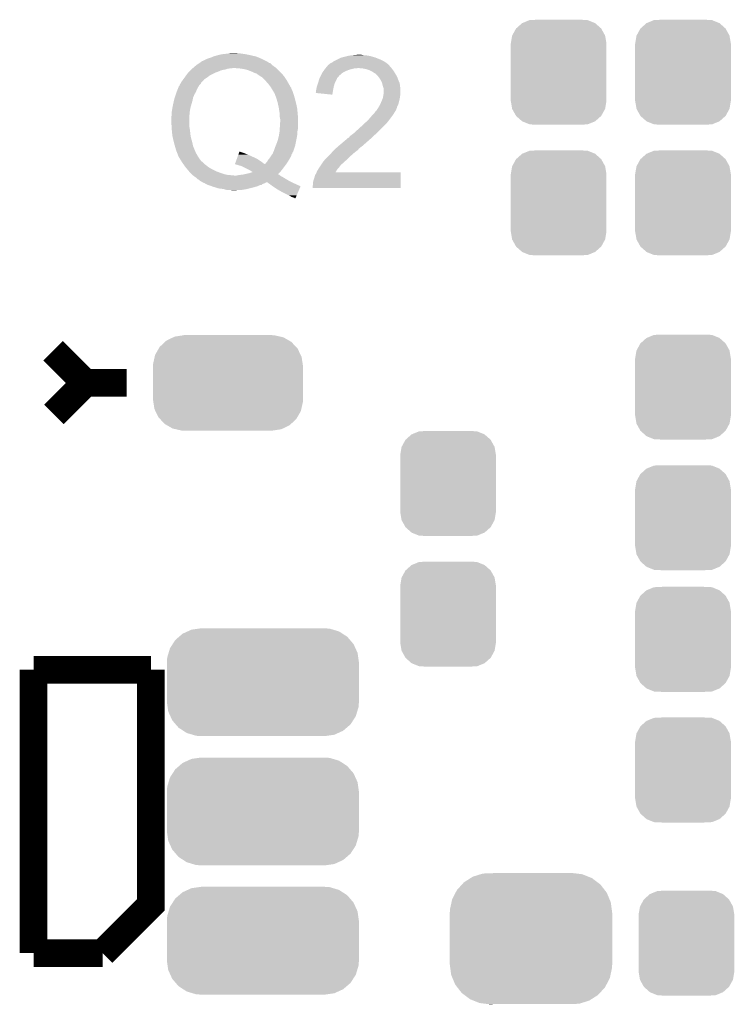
# Model space of a CAD drawing. Extents: x -52 to 48, y -3 to 57.
# Tile 66 of 96: x 34.19 to 39.44, y 12.02 to 19.26. Entities that reach past the tile are written whole.
import ezdxf

# ---------------------------------------------------------------- set-up
doc = ezdxf.new("R2010")
doc.units = 0
doc.layers.get('0').update_dxf_attribs({"linetype": 'CONTINUOUS'})
doc.layers.add('CLICK_SHIELD_FOR_RED_PITAYA_010', color=11, linetype='CONTINUOUS')
doc.layers.add('CLICK_SHIELD_FOR_RED_PITAYA_012', color=8, linetype='CONTINUOUS')

# ---------------------------------------------------------------- blocks, each defined once
blk = doc.blocks.new('CUSTOM_112')
for points in [[(-0.267216, 0.361152), (-0.213724, 0.383108), (0.26779, 0.361152), (0.21312, 0.383108)], [(-0.213724, 0.383108), (-0.20803, 0.383392), (0.21312, 0.383108), (0.212412, 0.383392)], [(-0.20803, 0.383392), (-0.154122, 0.38608), (0.212412, 0.383392), (0.154132, 0.38608)], [(-0.341452, 0.269636), (-0.313432, 0.320688), (0.341702, 0.269636), (0.313176, 0.320688)], [(-0.313432, 0.320688), (-0.312264, 0.321732), (0.313176, 0.320688), (0.312592, 0.321732)], [(-0.312264, 0.321732), (-0.26893, 0.360448), (0.312592, 0.321732), (0.268592, 0.360448)], [(-0.26893, 0.360448), (-0.267216, 0.361152), (0.268592, 0.360448), (0.26779, 0.361152)], [(-0.35179, 0.21082), (-0.342144, 0.268372), (0.35179, 0.21082), (0.34192, 0.268372)], [(-0.342144, 0.268372), (-0.341452, 0.269636), (0.34192, 0.268372), (0.341702, 0.269636)], [(-0.35179, 0.20955), (-0.35179, 0.21082), (0.35179, 0.20955), (0.35179, 0.21082)], [(-0.35179, -0.20955), (-0.35179, 0.20955), (0.35179, -0.20955), (0.35179, 0.20955)], [(-0.35179, -0.21082), (-0.35179, -0.20955), (0.35179, -0.21082), (0.35179, -0.20955)], [(-0.34192, -0.268358), (-0.35179, -0.21082), (0.342148, -0.268358), (0.35179, -0.21082)], [(-0.341702, -0.269636), (-0.34192, -0.268358), (0.341446, -0.269636), (0.342148, -0.268358)], [(-0.313184, -0.320676), (-0.341702, -0.269636), (0.31344, -0.320676), (0.341446, -0.269636)], [(-0.312594, -0.321732), (-0.313184, -0.320676), (0.312258, -0.321732), (0.31344, -0.320676)], [(-0.268602, -0.36044), (-0.312594, -0.321732), (0.26894, -0.36044), (0.312258, -0.321732)], [(-0.267792, -0.361154), (-0.268602, -0.36044), (0.2672, -0.361154), (0.26894, -0.36044)], [(-0.213136, -0.383104), (-0.267792, -0.361154), (0.213734, -0.383104), (0.2672, -0.361154)], [(-0.212414, -0.383394), (-0.213136, -0.383104), (0.207926, -0.383394), (0.213734, -0.383104)], [(-0.154122, -0.38608), (-0.212414, -0.383394), (0.154132, -0.38608), (0.207926, -0.383394)]]:
    blk.add_solid(points)
blk = doc.blocks.new('CUSTOM_117')
for points in [[(-0.590146, 0.356616), (-0.553992, 0.373056), (0.585486, 0.356616), (0.560116, 0.373056)], [(-0.553992, 0.373056), (-0.52524, 0.38613), (0.560116, 0.373056), (0.516388, 0.38613)], [(-0.52524, 0.38613), (-0.47393, 0.39348), (0.516388, 0.38613), (0.491802, 0.39348)], [(-0.47393, 0.39348), (-0.45466, 0.39624), (0.491802, 0.39348), (0.45466, 0.39624)], [(-0.663476, 0.280266), (-0.64416, 0.31007), (0.666496, 0.280266), (0.640814, 0.31007)], [(-0.64416, 0.31007), (-0.616066, 0.33428), (0.640814, 0.31007), (0.61995, 0.33428)], [(-0.616066, 0.33428), (-0.590146, 0.356616), (0.61995, 0.33428), (0.585486, 0.356616)], [(-0.693364, 0.21536), (-0.682936, 0.250236), (0.69601, 0.21536), (0.680152, 0.250236)], [(-0.682936, 0.250236), (-0.663476, 0.280266), (0.680152, 0.250236), (0.666496, 0.280266)], [(-0.70612, 0.14478), (-0.70336, 0.181922), (0.70612, 0.14478), (0.7008, 0.181922)], [(-0.70612, -0.14478), (-0.70612, 0.14478), (0.70612, -0.14478), (0.70612, 0.14478)], [(-0.70336, 0.181922), (-0.693364, 0.21536), (0.7008, 0.181922), (0.69601, 0.21536)], [(-0.700798, -0.181922), (-0.70612, -0.14478), (0.70336, -0.181922), (0.70612, -0.14478)], [(-0.69601, -0.21536), (-0.700798, -0.181922), (0.693362, -0.21536), (0.70336, -0.181922)], [(-0.68015, -0.250236), (-0.69601, -0.21536), (0.682936, -0.250236), (0.693362, -0.21536)], [(-0.666496, -0.280266), (-0.68015, -0.250236), (0.663474, -0.280266), (0.682936, -0.250236)], [(-0.640812, -0.31007), (-0.666496, -0.280266), (0.64416, -0.31007), (0.663474, -0.280266)], [(-0.61995, -0.33428), (-0.640812, -0.31007), (0.616064, -0.33428), (0.64416, -0.31007)], [(-0.585484, -0.356616), (-0.61995, -0.33428), (0.590146, -0.356616), (0.616064, -0.33428)], [(-0.560116, -0.373056), (-0.585484, -0.356616), (0.55399, -0.373056), (0.590146, -0.356616)], [(-0.516386, -0.38613), (-0.560116, -0.373056), (0.52524, -0.38613), (0.55399, -0.373056)], [(-0.491802, -0.39348), (-0.516386, -0.38613), (0.473928, -0.39348), (0.52524, -0.38613)], [(-0.45466, -0.39624), (-0.491802, -0.39348), (0.45466, -0.39624), (0.473928, -0.39348)]]:
    blk.add_solid(points)
blk = doc.blocks.new('CUSTOM_214')
for points in [[(-0.502238, 0.26493), (-0.462918, 0.301578), (0.499748, 0.26493), (0.465588, 0.301578)], [(-0.462918, 0.301578), (-0.452798, 0.31101), (0.465588, 0.301578), (0.449132, 0.31101)], [(-0.452798, 0.31101), (-0.402768, 0.335186), (0.449132, 0.31101), (0.406952, 0.335186)], [(-0.402768, 0.335186), (-0.391944, 0.340416), (0.406952, 0.335186), (0.383606, 0.340416)], [(-0.391944, 0.340416), (-0.328824, 0.34996), (0.383606, 0.340416), (0.341002, 0.34996)], [(-0.328824, 0.34996), (-0.32512, 0.35052), (0.341002, 0.34996), (0.32512, 0.35052)], [(-0.32512, 0.35052), (-0.32512, 0.35179), (0.32512, 0.35052), (0.32512, 0.35179)], [(-0.535846, 0.206294), (-0.50957, 0.252138), (0.533824, 0.206294), (0.51167, 0.252138)], [(-0.50957, 0.252138), (-0.502238, 0.26493), (0.51167, 0.252138), (0.499748, 0.26493)], [(-0.55062, 0.140344), (-0.53921, 0.191284), (0.54878, 0.140344), (0.541076, 0.191284)], [(-0.53921, 0.191284), (-0.535846, 0.206294), (0.541076, 0.191284), (0.533824, 0.206294)], [(-0.55118, 0.12446), (-0.55062, 0.140344), (0.55118, 0.12446), (0.54878, 0.140344)], [(-0.55118, -0.12446), (-0.55118, 0.12446), (0.55118, -0.12446), (0.55118, 0.12446)], [(-0.548778, -0.140342), (-0.55118, -0.12446), (0.55062, -0.140342), (0.55118, -0.12446)], [(-0.541076, -0.191284), (-0.548778, -0.140342), (0.539208, -0.191284), (0.55062, -0.140342)], [(-0.533822, -0.206292), (-0.541076, -0.191284), (0.535846, -0.206292), (0.539208, -0.191284)], [(-0.51167, -0.252138), (-0.533822, -0.206292), (0.509568, -0.252138), (0.535846, -0.206292)], [(-0.499748, -0.264928), (-0.51167, -0.252138), (0.502238, -0.264928), (0.509568, -0.252138)], [(-0.46559, -0.301578), (-0.499748, -0.264928), (0.462916, -0.301578), (0.502238, -0.264928)], [(-0.449132, -0.31101), (-0.46559, -0.301578), (0.452798, -0.31101), (0.462916, -0.301578)], [(-0.406954, -0.335186), (-0.449132, -0.31101), (0.402766, -0.335186), (0.452798, -0.31101)], [(-0.383606, -0.340416), (-0.406954, -0.335186), (0.391944, -0.340416), (0.402766, -0.335186)], [(-0.341004, -0.34996), (-0.383606, -0.340416), (0.328822, -0.34996), (0.391944, -0.340416)], [(-0.32512, -0.35052), (-0.341004, -0.34996), (0.32512, -0.35052), (0.328822, -0.34996)], [(-0.32512, -0.35179), (-0.32512, -0.35052), (0.32512, -0.35179), (0.32512, -0.35052)]]:
    blk.add_solid(points)
blk = doc.blocks.new('CUSTOM_226')
for points in [[(-0.49265, 0.414182), (-0.444666, 0.444708), (0.489078, 0.414182), (0.44867, 0.444708)], [(-0.444666, 0.444708), (-0.427788, 0.455444), (0.44867, 0.444708), (0.422026, 0.455444)], [(-0.427788, 0.455444), (-0.37016, 0.473438), (0.422026, 0.455444), (0.377366, 0.473438)], [(-0.37016, 0.473438), (-0.354408, 0.478356), (0.377366, 0.473438), (0.336268, 0.478356)], [(-0.354408, 0.478356), (-0.277592, 0.48133), (0.336268, 0.478356), (0.311416, 0.48133)], [(0.277592, 0.48133), (0.301036, 0.482572), (0.311416, 0.48133), (0.301036, 0.482572)], [(-0.544502, 0.357428), (-0.5071, 0.398368), (0.541776, 0.357428), (0.51001, 0.398368)], [(-0.5071, 0.398368), (-0.49265, 0.414182), (0.51001, 0.398368), (0.489078, 0.414182)], [(-0.57975, 0.28911), (-0.554716, 0.337632), (0.577418, 0.28911), (0.557134, 0.337632)], [(-0.554716, 0.337632), (-0.544502, 0.357428), (0.557134, 0.337632), (0.541776, 0.357428)], [(-0.595954, 0.213964), (-0.584582, 0.266706), (0.593786, 0.213964), (0.586782, 0.266706)], [(-0.584582, 0.266706), (-0.57975, 0.28911), (0.586782, 0.266706), (0.577418, 0.28911)], [(-0.5969, 0.1905), (-0.595954, 0.213964), (0.5969, 0.1905), (0.593786, 0.213964)], [(-0.5969, -0.1905), (-0.5969, 0.1905), (0.5969, -0.1905), (0.5969, 0.1905)], [(-0.593784, -0.213958), (-0.5969, -0.1905), (0.595956, -0.213958), (0.5969, -0.1905)], [(-0.586784, -0.266704), (-0.593784, -0.213958), (0.584582, -0.266704), (0.595956, -0.213958)], [(-0.577418, -0.289106), (-0.586784, -0.266704), (0.579752, -0.289106), (0.584582, -0.266704)], [(-0.557136, -0.337632), (-0.577418, -0.289106), (0.554714, -0.337632), (0.579752, -0.289106)], [(-0.54178, -0.357424), (-0.557136, -0.337632), (0.544504, -0.357424), (0.554714, -0.337632)], [(-0.510012, -0.39837), (-0.54178, -0.357424), (0.507094, -0.39837), (0.544504, -0.357424)], [(-0.489084, -0.41418), (-0.510012, -0.39837), (0.492652, -0.41418), (0.507094, -0.39837)], [(-0.448674, -0.444708), (-0.489084, -0.41418), (0.444662, -0.444708), (0.492652, -0.41418)], [(-0.422034, -0.455442), (-0.448674, -0.444708), (0.42779, -0.455442), (0.444662, -0.444708)], [(-0.37737, -0.47344), (-0.422034, -0.455442), (0.370146, -0.47344), (0.42779, -0.455442)], [(-0.336306, -0.478354), (-0.37737, -0.47344), (0.354408, -0.478354), (0.370146, -0.47344)], [(-0.311436, -0.48133), (-0.336306, -0.478354), (0.277592, -0.48133), (0.354408, -0.478354)], [(-0.301042, -0.482574), (-0.311436, -0.48133), (-0.301042, -0.482574), (-0.277592, -0.48133)]]:
    blk.add_solid(points)

msp = doc.modelspace()

# ---------------------------------------------------------------- linework, layer by layer
at = {"layer": 'CLICK_SHIELD_FOR_RED_PITAYA_010', "const_width": 0.2032}
for points in [[(34.43478, 16.82242), (34.671, 16.5862)], [(34.43986, 16.35506), (34.671, 16.5862)], [(34.671, 16.5862), (34.9758, 16.5862)], [(34.29, 14.478), (35.1536, 14.478)], [(34.29, 12.3952), (34.29, 14.478)], [(34.798, 12.3952), (35.1536, 12.7508), (35.1536, 14.478)], [(34.29, 12.3952), (34.798, 12.3952)]]:
    msp.add_lwpolyline(points, dxfattribs=at)
at = {"layer": 'CLICK_SHIELD_FOR_RED_PITAYA_010'}
for points in [[(35.532064, 18.950942), (35.56254, 18.96618), (36.001946, 18.950942), (35.97148, 18.96618)], [(35.56254, 18.96618), (35.567622, 18.96872), (35.97148, 18.96618), (35.965674, 18.96872)], [(35.567622, 18.96872), (35.598098, 18.97888), (35.965674, 18.96872), (35.94245, 18.97888)], [(35.598098, 18.97888), (35.609944, 18.983958), (35.94245, 18.97888), (35.930842, 18.983958)], [(35.609944, 18.983958), (35.61588, 18.986502), (35.930842, 18.983958), (35.920032, 18.986502)], [(35.61588, 18.986502), (35.63366, 18.99158), (35.920032, 18.986502), (35.898454, 18.99158)], [(35.63366, 18.99158), (35.64382, 18.99412), (35.898454, 18.99158), (35.88766, 18.99412)], [(35.64382, 18.99412), (35.674302, 19.00174), (35.88766, 18.99412), (35.852098, 19.00174)], [(35.674302, 19.00174), (35.72002, 19.00682), (35.852098, 19.00174), (35.81654, 19.00682)], [(35.72002, 19.00682), (35.73145, 19.00936), (35.81654, 19.00682), (35.803842, 19.00936)], [(35.73145, 19.00936), (35.742882, 19.0119), (35.791142, 19.00936), (35.780982, 19.0119)], [(36.50996, 18.95602), (36.525198, 18.96364), (36.855402, 18.95602), (36.83762, 18.96364)], [(36.525198, 18.96364), (36.550602, 18.976342), (36.83762, 18.96364), (36.805868, 18.976342)], [(36.550602, 18.976342), (36.560756, 18.97888), (36.805868, 18.976342), (36.799522, 18.97888)], [(36.560756, 18.97888), (36.57092, 18.98142), (36.799522, 18.97888), (36.790632, 18.98142)], [(36.57092, 18.98142), (36.588698, 18.9865), (36.790632, 18.98142), (36.772852, 18.9865)], [(36.588698, 18.9865), (36.60013, 18.98904), (36.772852, 18.9865), (36.763962, 18.98904)], [(36.60013, 18.98904), (36.611562, 18.99158), (36.763962, 18.98904), (36.74872, 18.99158)], [(36.611562, 18.99158), (36.63442, 18.99412), (36.74872, 18.99158), (36.73094, 18.99412)], [(36.63442, 18.99412), (36.65728, 18.99666), (36.718242, 18.99412), (36.705542, 18.99666)], [(36.65728, 18.99666), (36.682658, 18.999198), (36.705542, 18.99666), (36.697922, 18.999198)], [(36.682658, 18.999198), (36.682678, 18.9992), (36.697922, 18.999198), (36.682678, 18.9992)], [(35.44316, 18.88236), (35.44824, 18.88744), (35.666682, 18.88236), (35.687, 18.88744)], [(35.44824, 18.88744), (35.450782, 18.889982), (35.687, 18.88744), (35.702242, 18.889982)], [(35.450782, 18.889982), (35.45586, 18.89506), (35.702242, 18.889982), (35.71748, 18.89506)], [(35.45586, 18.89506), (35.45886, 18.8976), (35.71748, 18.89506), (35.732722, 18.8976)], [(35.45886, 18.8976), (35.461862, 18.90014), (35.745422, 18.8976), (35.755582, 18.90014)], [(35.461862, 18.90014), (35.482876, 18.91792), (36.07562, 18.90014), (36.05022, 18.91792)], [(35.482876, 18.91792), (35.48888, 18.923), (36.05022, 18.91792), (36.045138, 18.923)], [(35.48888, 18.923), (35.507916, 18.935696), (36.045138, 18.923), (36.032432, 18.935696)], [(35.507916, 18.935696), (35.511728, 18.938238), (36.032432, 18.935696), (36.022286, 18.938238)], [(35.511728, 18.938238), (35.519338, 18.943314), (36.022286, 18.938238), (36.017206, 18.943314)], [(35.519338, 18.943314), (35.519348, 18.94332), (36.017206, 18.943314), (36.014656, 18.94332)], [(35.519348, 18.94332), (35.523152, 18.945858), (36.014656, 18.94332), (36.01211, 18.945858)], [(35.523152, 18.945858), (35.52698, 18.94841), (36.01211, 18.945858), (36.007008, 18.94841)], [(35.52698, 18.94841), (35.527012, 18.95094), (36.007008, 18.94841), (36.00195, 18.95094)], [(35.527012, 18.95094), (35.532064, 18.950942), (36.00195, 18.95094), (36.001946, 18.950942)], [(35.768308, 18.900138), (35.76828, 18.90014), (36.075622, 18.900138), (36.07562, 18.90014)], [(35.80384, 18.8976), (35.768308, 18.900138), (36.07816, 18.8976), (36.075622, 18.900138)], [(35.839402, 18.89252), (35.80384, 18.8976), (36.08324, 18.89252), (36.07816, 18.8976)], [(35.867342, 18.8849), (35.839402, 18.89252), (36.09086, 18.8849), (36.08324, 18.89252)], [(36.42106, 18.87728), (36.428314, 18.887438), (36.583618, 18.87728), (36.609018, 18.887438)], [(36.428314, 18.887438), (36.43376, 18.89506), (36.609018, 18.887438), (36.639498, 18.89506)], [(36.43376, 18.89506), (36.435876, 18.8976), (36.639498, 18.89506), (36.649658, 18.8976)], [(36.435876, 18.8976), (36.43799, 18.900138), (36.664896, 18.8976), (36.672518, 18.900138)], [(36.43799, 18.900138), (36.437992, 18.90014), (36.672518, 18.900138), (36.680142, 18.90014)], [(36.437992, 18.90014), (36.442224, 18.905218), (36.922288, 18.90014), (36.918902, 18.905218)], [(36.442224, 18.905218), (36.446466, 18.91031), (36.918902, 18.905218), (36.911284, 18.91031)], [(36.446466, 18.91031), (36.450688, 18.915376), (36.911284, 18.91031), (36.908742, 18.915376)], [(36.450688, 18.915376), (36.459158, 18.92554), (36.908742, 18.915376), (36.89858, 18.92554)], [(36.459158, 18.92554), (36.461706, 18.925546), (36.89858, 18.92554), (36.898574, 18.925546)], [(36.461706, 18.925546), (36.469318, 18.933158), (36.898574, 18.925546), (36.890962, 18.933158)], [(36.469318, 18.933158), (36.469324, 18.933162), (36.890962, 18.933158), (36.890958, 18.933162)], [(36.469324, 18.933162), (36.48455, 18.940782), (36.890958, 18.933162), (36.880292, 18.940782)], [(36.48455, 18.940782), (36.49133, 18.94586), (36.880292, 18.940782), (36.873182, 18.94586)], [(36.49133, 18.94586), (36.494722, 18.9484), (36.873182, 18.94586), (36.868738, 18.9484)], [(36.494722, 18.9484), (36.50996, 18.95602), (36.868738, 18.9484), (36.855402, 18.95602)], [(36.71062, 18.8976), (36.680142, 18.90014), (36.92398, 18.8976), (36.922288, 18.90014)], [(36.736018, 18.89252), (36.71062, 18.8976), (36.927792, 18.89252), (36.92398, 18.8976)], [(36.758878, 18.8849), (36.736018, 18.89252), (36.933506, 18.8849), (36.927792, 18.89252)], [(35.38474, 18.8087), (35.392128, 18.81886), (35.538416, 18.8087), (35.547304, 18.81886)], [(35.392128, 18.81886), (35.401366, 18.83156), (35.547304, 18.81886), (35.567618, 18.83156)], [(35.401366, 18.83156), (35.41245, 18.8468), (35.567618, 18.83156), (35.587952, 18.8468)], [(35.41245, 18.8468), (35.425382, 18.86458), (35.587952, 18.8468), (35.6235, 18.86458)], [(35.425382, 18.86458), (35.42792, 18.86712), (35.6235, 18.86458), (35.62858, 18.86712)], [(35.42792, 18.86712), (35.43554, 18.87474), (35.62858, 18.86712), (35.6489, 18.87474)], [(35.43554, 18.87474), (35.44316, 18.88236), (35.6489, 18.87474), (35.666682, 18.88236)], [(35.89274, 18.87474), (35.867342, 18.8849), (36.10102, 18.87474), (36.09086, 18.8849)], [(35.9156, 18.86458), (35.89274, 18.87474), (36.110334, 18.86458), (36.10102, 18.87474)], [(35.930842, 18.859496), (35.9156, 18.86458), (36.114994, 18.859496), (36.110334, 18.86458)], [(35.935934, 18.854418), (35.930842, 18.859496), (36.11965, 18.854418), (36.114994, 18.859496)], [(35.941, 18.851878), (35.935934, 18.854418), (36.121978, 18.851878), (36.11965, 18.854418)], [(35.943542, 18.84934), (35.941, 18.851878), (36.124304, 18.84934), (36.121978, 18.851878)], [(35.951524, 18.84426), (35.943542, 18.84934), (36.12896, 18.84426), (36.124304, 18.84934)], [(35.971482, 18.831558), (35.951524, 18.84426), (36.137428, 18.831558), (36.12896, 18.84426)], [(35.99434, 18.8087), (35.971482, 18.831558), (36.152668, 18.8087), (36.137428, 18.831558)], [(36.387648, 18.8087), (36.393118, 18.826476), (36.51504, 18.8087), (36.522658, 18.826476)], [(36.393118, 18.826476), (36.39312, 18.82648), (36.522658, 18.826476), (36.52266, 18.82648)], [(36.39312, 18.82648), (36.398198, 18.836638), (36.52266, 18.82648), (36.532818, 18.836638)], [(36.398198, 18.836638), (36.40201, 18.84426), (36.532818, 18.836638), (36.5379, 18.84426)], [(36.40201, 18.84426), (36.40328, 18.846802), (36.5379, 18.84426), (36.54044, 18.846802)], [(36.40328, 18.846802), (36.410902, 18.862042), (36.54044, 18.846802), (36.557866, 18.862042)], [(36.410902, 18.862042), (36.412592, 18.86458), (36.557866, 18.862042), (36.56077, 18.86458)], [(36.412592, 18.86458), (36.42106, 18.87728), (36.56077, 18.86458), (36.583618, 18.87728)], [(36.774122, 18.877278), (36.758878, 18.8849), (36.939222, 18.877278), (36.933506, 18.8849)], [(36.779198, 18.87474), (36.774122, 18.877278), (36.940746, 18.87474), (36.939222, 18.877278)], [(36.794438, 18.864582), (36.779198, 18.87474), (36.946842, 18.864582), (36.940746, 18.87474)], [(36.804596, 18.859502), (36.794438, 18.864582), (36.949892, 18.859502), (36.946842, 18.864582)], [(36.814762, 18.84934), (36.804596, 18.859502), (36.95599, 18.84934), (36.949892, 18.859502)], [(36.823462, 18.839192), (36.814762, 18.84934), (36.96208, 18.839192), (36.95599, 18.84934)], [(36.83, 18.831562), (36.823462, 18.839192), (36.965014, 18.831562), (36.96208, 18.839192)], [(36.8427, 18.811238), (36.83, 18.831562), (36.972828, 18.811238), (36.965014, 18.831562)], [(35.342548, 18.72488), (35.349464, 18.74266), (35.4838, 18.72488), (35.49142, 18.74266)], [(35.349464, 18.74266), (35.355394, 18.757898), (35.49142, 18.74266), (35.49904, 18.757898)], [(35.355394, 18.757898), (35.359344, 18.76805), (35.49904, 18.757898), (35.50513, 18.76805)], [(35.359344, 18.76805), (35.361884, 18.7706), (35.50513, 18.76805), (35.50666, 18.7706)], [(35.361884, 18.7706), (35.36442, 18.773144), (35.50666, 18.7706), (35.508568, 18.773144)], [(35.36442, 18.773144), (35.36696, 18.78076), (35.508568, 18.773144), (35.514282, 18.78076)], [(35.36696, 18.78076), (35.366962, 18.780764), (35.514282, 18.78076), (35.514284, 18.780764)], [(35.366962, 18.780764), (35.37204, 18.788382), (35.514284, 18.780764), (35.521888, 18.788382)], [(35.37204, 18.788382), (35.372046, 18.788394), (35.521888, 18.788382), (35.5219, 18.788394)], [(35.372046, 18.788394), (35.375856, 18.796002), (35.5219, 18.788394), (35.524444, 18.796002)], [(35.375856, 18.796002), (35.377122, 18.79853), (35.524444, 18.796002), (35.526974, 18.79853)], [(35.377122, 18.79853), (35.377128, 18.79854), (35.526974, 18.79853), (35.526986, 18.79854)], [(35.377128, 18.79854), (35.377132, 18.798546), (35.526986, 18.79854), (35.529536, 18.798546)], [(35.377132, 18.798546), (35.38474, 18.8087), (35.529536, 18.798546), (35.538416, 18.8087)], [(35.996596, 18.806162), (35.99434, 18.8087), (36.154358, 18.806162), (36.152668, 18.8087)], [(36.014658, 18.785842), (35.996596, 18.806162), (36.165788, 18.785842), (36.154358, 18.806162)], [(36.030468, 18.765514), (36.014658, 18.785842), (36.17722, 18.765514), (36.165788, 18.785842)], [(36.03244, 18.762978), (36.030468, 18.765514), (36.177226, 18.762978), (36.17722, 18.765514)], [(36.032444, 18.762974), (36.03244, 18.762978), (36.177226, 18.762974), (36.177226, 18.762978)], [(36.037206, 18.755354), (36.032444, 18.762974), (36.184842, 18.755354), (36.177226, 18.762974)], [(36.043554, 18.745198), (36.037206, 18.755354), (36.18738, 18.745198), (36.184842, 18.755354)], [(36.04514, 18.74266), (36.043554, 18.745198), (36.18865, 18.74266), (36.18738, 18.745198)], [(36.049496, 18.73504), (36.04514, 18.74266), (36.19246, 18.73504), (36.18865, 18.74266)], [(36.36772, 18.737582), (36.372802, 18.76298), (36.492642, 18.737582), (36.49726, 18.76298)], [(36.372802, 18.76298), (36.381266, 18.788378), (36.49726, 18.76298), (36.504878, 18.788378)], [(36.381266, 18.788378), (36.38296, 18.79346), (36.504878, 18.788378), (36.507418, 18.79346)], [(36.38296, 18.79346), (36.387648, 18.8087), (36.507418, 18.79346), (36.51504, 18.8087)], [(36.84524, 18.80616), (36.8427, 18.811238), (36.97478, 18.80616), (36.972828, 18.811238)], [(36.85286, 18.790922), (36.84524, 18.80616), (36.98131, 18.790922), (36.97478, 18.80616)], [(36.853498, 18.788376), (36.85286, 18.790922), (36.9824, 18.788376), (36.98131, 18.790922)], [(36.857942, 18.7706), (36.853498, 18.788376), (36.984624, 18.7706), (36.9824, 18.788376)], [(36.863018, 18.75536), (36.857942, 18.7706), (36.986528, 18.75536), (36.984624, 18.7706)], [(36.864544, 18.747738), (36.863018, 18.75536), (36.98748, 18.747738), (36.986528, 18.75536)], [(36.86556, 18.742662), (36.864544, 18.747738), (36.98748, 18.742662), (36.98748, 18.747738)], [(36.86556, 18.729958), (36.86556, 18.742662), (36.98748, 18.729958), (36.98748, 18.742662)], [(35.322136, 18.658838), (35.32632, 18.676618), (35.4584, 18.658838), (35.461956, 18.676618)], [(35.32632, 18.676618), (35.32886, 18.684242), (35.461956, 18.676618), (35.463482, 18.684242)], [(35.32886, 18.684242), (35.33648, 18.7071), (35.463482, 18.684242), (35.47364, 18.7071)], [(35.33648, 18.7071), (35.34156, 18.72234), (35.47364, 18.7071), (35.482348, 18.72234)], [(35.34156, 18.72234), (35.342548, 18.72488), (35.482348, 18.72234), (35.4838, 18.72488)], [(36.0553, 18.72488), (36.049496, 18.73504), (36.196526, 18.72488), (36.19246, 18.73504)], [(36.05657, 18.722342), (36.0553, 18.72488), (36.19754, 18.722342), (36.196526, 18.72488)], [(36.057842, 18.7198), (36.05657, 18.722342), (36.198388, 18.7198), (36.19754, 18.722342)], [(36.060382, 18.717246), (36.057842, 18.7198), (36.19924, 18.717246), (36.198388, 18.7198)], [(36.06292, 18.71218), (36.060382, 18.717246), (36.200928, 18.71218), (36.19924, 18.717246)], [(36.064874, 18.7071), (36.06292, 18.71218), (36.20262, 18.7071), (36.200928, 18.71218)], [(36.07562, 18.679162), (36.064874, 18.7071), (36.210604, 18.679162), (36.20262, 18.7071)], [(36.077798, 18.67154), (36.07562, 18.679162), (36.21278, 18.67154), (36.210604, 18.679162)], [(36.08578, 18.643602), (36.077798, 18.67154), (36.219766, 18.643602), (36.21278, 18.67154)], [(36.365204, 18.717296), (36.36772, 18.722344), (36.489204, 18.717296), (36.49005, 18.722344)], [(36.48707, 18.704562), (36.365204, 18.717296), (36.48707, 18.704562), (36.489204, 18.717296)], [(36.36772, 18.73504), (36.36772, 18.737582), (36.49218, 18.73504), (36.492642, 18.737582)], [(36.36772, 18.722344), (36.36772, 18.73504), (36.49005, 18.722344), (36.49218, 18.73504)], [(36.84778, 18.65376), (36.855906, 18.67408), (36.97732, 18.65376), (36.9824, 18.67408)], [(36.855906, 18.67408), (36.85794, 18.679162), (36.9824, 18.67408), (36.983126, 18.679162)], [(36.85794, 18.679162), (36.86048, 18.69186), (36.983126, 18.679162), (36.98494, 18.69186)], [(36.86048, 18.69186), (36.86302, 18.704558), (36.98494, 18.69186), (36.987056, 18.704558)], [(36.86302, 18.704558), (36.863274, 18.707098), (36.987056, 18.704558), (36.98748, 18.707098)], [(36.863274, 18.707098), (36.86556, 18.729958), (36.98748, 18.707098), (36.98748, 18.729958)], [(35.30854, 18.5928), (35.31092, 18.605502), (35.441042, 18.5928), (35.44316, 18.605502)], [(35.31092, 18.605502), (35.31616, 18.63344), (35.44316, 18.605502), (35.45078, 18.63344)], [(35.31616, 18.63344), (35.322136, 18.658838), (35.45078, 18.63344), (35.4584, 18.658838)], [(36.088502, 18.6309), (36.08578, 18.643602), (36.22294, 18.6309), (36.219766, 18.643602)], [(36.0934, 18.60804), (36.088502, 18.6309), (36.22802, 18.60804), (36.22294, 18.6309)], [(36.093402, 18.608038), (36.0934, 18.60804), (36.22802, 18.608038), (36.22802, 18.60804)], [(36.09848, 18.57502), (36.093402, 18.608038), (36.231322, 18.57502), (36.22802, 18.608038)], [(36.813484, 18.590258), (36.817302, 18.597882), (36.954458, 18.590258), (36.957508, 18.597882)], [(36.817302, 18.597882), (36.820686, 18.60296), (36.957508, 18.597882), (36.95954, 18.60296)], [(36.820686, 18.60296), (36.82407, 18.608036), (36.95954, 18.60296), (36.962078, 18.608036)], [(36.82407, 18.608036), (36.827456, 18.613116), (36.962078, 18.608036), (36.96208, 18.613116)], [(36.827456, 18.613116), (36.827458, 18.613118), (36.96208, 18.613116), (36.96208, 18.613118)], [(36.827458, 18.613118), (36.83762, 18.630902), (36.96208, 18.613118), (36.970972, 18.630902)], [(36.83762, 18.630902), (36.838746, 18.633438), (36.970972, 18.630902), (36.97224, 18.633438)], [(36.838746, 18.633438), (36.84778, 18.65376), (36.97224, 18.633438), (36.97732, 18.65376)], [(35.30346, 18.542002), (35.306, 18.557242), (35.43572, 18.542002), (35.43681, 18.557242)], [(35.30346, 18.53946), (35.30346, 18.542002), (35.43554, 18.53946), (35.43572, 18.542002)], [(35.30346, 18.5039), (35.30346, 18.53946), (35.43554, 18.5039), (35.43554, 18.53946)], [(35.306, 18.57502), (35.30854, 18.5928), (35.43808, 18.57502), (35.441042, 18.5928)], [(35.306, 18.557242), (35.306, 18.57502), (35.43681, 18.557242), (35.43808, 18.57502)], [(36.10102, 18.562318), (36.09848, 18.57502), (36.232594, 18.562318), (36.231322, 18.57502)], [(36.10102, 18.55724), (36.10102, 18.562318), (36.2331, 18.55724), (36.232594, 18.562318)], [(36.10102, 18.536918), (36.10102, 18.55724), (36.234118, 18.536918), (36.2331, 18.55724)], [(36.10356, 18.524218), (36.10102, 18.536918), (36.234752, 18.524218), (36.234118, 18.536918)], [(36.751262, 18.51914), (36.781738, 18.5547), (36.905564, 18.51914), (36.932234, 18.5547)], [(36.781738, 18.5547), (36.784278, 18.55724), (36.932234, 18.5547), (36.93414, 18.55724)], [(36.784278, 18.55724), (36.79698, 18.56994), (36.93414, 18.55724), (36.941396, 18.56994)], [(36.79698, 18.56994), (36.800368, 18.575022), (36.941396, 18.56994), (36.944302, 18.575022)], [(36.800368, 18.575022), (36.80714, 18.585174), (36.944302, 18.575022), (36.951068, 18.585174)], [(36.80714, 18.585174), (36.807172, 18.58772), (36.951068, 18.585174), (36.952766, 18.58772)], [(36.807172, 18.58772), (36.812226, 18.587744), (36.952766, 18.58772), (36.952782, 18.587744)], [(36.812226, 18.587744), (36.813484, 18.590258), (36.952782, 18.587744), (36.954458, 18.590258)], [(35.304984, 18.473422), (35.30346, 18.5039), (35.43554, 18.473422), (35.43554, 18.5039)], [(35.305746, 18.45818), (35.304984, 18.473422), (35.43808, 18.45818), (35.43554, 18.473422)], [(35.306, 18.4531), (35.305746, 18.45818), (35.438806, 18.4531), (35.43808, 18.45818)], [(35.307272, 18.4404), (35.306, 18.4531), (35.44062, 18.4404), (35.438806, 18.4531)], [(36.09975, 18.44802), (36.100838, 18.463258), (36.2331, 18.44802), (36.23564, 18.463258)], [(36.100838, 18.463258), (36.10102, 18.4658), (36.23564, 18.463258), (36.23564, 18.4658)], [(36.10102, 18.4658), (36.10356, 18.5039), (36.23564, 18.4658), (36.23564, 18.5039)], [(36.10356, 18.50644), (36.10356, 18.524218), (36.23564, 18.50644), (36.234752, 18.524218)], [(36.10356, 18.5039), (36.10356, 18.50644), (36.23564, 18.5039), (36.23564, 18.50644)], [(36.66236, 18.43786), (36.68014, 18.4531), (36.83, 18.43786), (36.84524, 18.4531)], [(36.68014, 18.4531), (36.72117, 18.4912), (36.84524, 18.4531), (36.88334, 18.4912)], [(36.72117, 18.4912), (36.748526, 18.5166), (36.88334, 18.4912), (36.90366, 18.5166)], [(36.748526, 18.5166), (36.751262, 18.51914), (36.90366, 18.5166), (36.905564, 18.51914)], [(35.309558, 18.41754), (35.307272, 18.4404), (35.44316, 18.41754), (35.44062, 18.4404)], [(35.31108, 18.402302), (35.309558, 18.41754), (35.445066, 18.402302), (35.44316, 18.41754)], [(35.31221, 18.397222), (35.31108, 18.402302), (35.4457, 18.397222), (35.445066, 18.402302)], [(35.31616, 18.37944), (35.31221, 18.397222), (35.45038, 18.37944), (35.4457, 18.397222)], [(36.085778, 18.36928), (36.093398, 18.399758), (36.221488, 18.36928), (36.22802, 18.399758)], [(36.093398, 18.399758), (36.0934, 18.39976), (36.22802, 18.399758), (36.22802, 18.39976)], [(36.0934, 18.39976), (36.09848, 18.43024), (36.22802, 18.39976), (36.230196, 18.43024)], [(36.09848, 18.43024), (36.098842, 18.43532), (36.230196, 18.43024), (36.23056, 18.43532)], [(36.098842, 18.43532), (36.09975, 18.44802), (36.23056, 18.43532), (36.2331, 18.44802)], [(36.59124, 18.3769), (36.598864, 18.384522), (36.76396, 18.3769), (36.772852, 18.384522)], [(36.598864, 18.384522), (36.60901, 18.389604), (36.772852, 18.384522), (36.77878, 18.389604)], [(36.60901, 18.389604), (36.610914, 18.39214), (36.77878, 18.389604), (36.78174, 18.39214)], [(36.610914, 18.39214), (36.616642, 18.399762), (36.78174, 18.39214), (36.789362, 18.399762)], [(36.616642, 18.399762), (36.62934, 18.40992), (36.789362, 18.399762), (36.79952, 18.40992)], [(36.62934, 18.40992), (36.629342, 18.409922), (36.79952, 18.40992), (36.799522, 18.409922)], [(36.629342, 18.409922), (36.647118, 18.42262), (36.799522, 18.409922), (36.81476, 18.42262)], [(36.647118, 18.42262), (36.647122, 18.422622), (36.81476, 18.42262), (36.814762, 18.422622)], [(36.647122, 18.422622), (36.66236, 18.43786), (36.814762, 18.422622), (36.83, 18.43786)], [(35.32378, 18.34896), (35.31616, 18.37944), (35.4584, 18.34896), (35.45038, 18.37944)], [(35.32632, 18.3388), (35.32378, 18.34896), (35.460658, 18.3388), (35.4584, 18.34896)], [(35.329948, 18.326102), (35.32632, 18.3388), (35.46348, 18.326102), (35.460658, 18.3388)], [(35.33648, 18.30324), (35.329948, 18.326102), (35.472626, 18.30324), (35.46348, 18.326102)], [(36.05784, 18.293082), (36.06546, 18.315942), (36.201766, 18.293082), (36.20939, 18.315942)], [(36.06546, 18.315942), (36.069522, 18.3261), (36.20939, 18.315942), (36.212778, 18.3261)], [(36.069522, 18.3261), (36.07562, 18.34134), (36.212778, 18.3261), (36.215826, 18.34134)], [(36.07562, 18.34134), (36.08393, 18.3642), (36.215826, 18.34134), (36.2204, 18.3642)], [(36.08393, 18.3642), (36.085778, 18.36928), (36.2204, 18.3642), (36.221488, 18.36928)], [(36.50005, 18.298158), (36.511226, 18.308318), (36.675058, 18.298158), (36.682678, 18.308318)], [(36.511226, 18.308318), (36.516818, 18.3134), (36.682678, 18.308318), (36.6903, 18.3134)], [(36.516818, 18.3134), (36.525192, 18.321014), (36.6903, 18.3134), (36.697914, 18.321014)], [(36.525192, 18.321014), (36.5252, 18.32102), (36.697914, 18.321014), (36.700464, 18.32102)], [(36.5252, 18.32102), (36.549214, 18.34134), (36.700464, 18.32102), (36.72332, 18.34134)], [(36.549214, 18.34134), (36.591238, 18.376898), (36.72332, 18.34134), (36.763956, 18.376898)], [(36.591238, 18.376898), (36.59124, 18.3769), (36.763956, 18.376898), (36.76396, 18.3769)], [(35.337328, 18.3007), (35.33648, 18.30324), (35.47364, 18.3007), (35.472626, 18.30324)], [(35.34156, 18.287998), (35.337328, 18.3007), (35.479286, 18.287998), (35.47364, 18.3007)], [(35.345626, 18.277838), (35.34156, 18.287998), (35.4838, 18.277838), (35.479286, 18.287998)], [(35.35172, 18.2626), (35.345626, 18.277838), (35.492268, 18.2626), (35.4838, 18.277838)], [(35.35426, 18.254982), (35.35172, 18.2626), (35.4965, 18.254982), (35.492268, 18.2626)], [(35.354264, 18.254978), (35.35426, 18.254982), (35.496502, 18.254978), (35.4965, 18.254982)], [(35.359342, 18.24482), (35.354264, 18.254978), (35.503274, 18.24482), (35.496502, 18.254978)], [(35.36728, 18.23212), (35.359342, 18.24482), (35.51174, 18.23212), (35.503274, 18.24482)], [(35.785512, 18.23466), (35.791014, 18.2499), (35.930838, 18.23466), (35.89782, 18.2499)], [(35.791014, 18.2499), (35.795598, 18.2626), (35.89782, 18.2499), (35.86988, 18.2626)], [(35.795598, 18.2626), (35.8011, 18.27784), (35.86988, 18.2626), (35.831778, 18.27784)], [(35.8011, 18.27784), (35.802016, 18.28038), (35.831778, 18.27784), (35.821618, 18.28038)], [(35.802016, 18.28038), (35.802934, 18.28292), (35.821618, 18.28038), (35.816538, 18.28292)], [(35.802934, 18.28292), (35.803846, 18.285444), (35.816538, 18.28292), (35.808966, 18.285444)], [(35.803846, 18.285444), (35.808916, 18.28546), (35.808966, 18.285444), (35.808916, 18.28546)], [(36.020754, 18.23212), (36.02482, 18.2372), (36.17214, 18.23212), (36.174962, 18.2372)], [(36.02482, 18.2372), (36.03498, 18.25244), (36.174962, 18.2372), (36.183428, 18.25244)], [(36.03498, 18.25244), (36.036792, 18.254978), (36.183428, 18.25244), (36.18484, 18.254978)], [(36.036792, 18.254978), (36.04406, 18.265148), (36.18484, 18.254978), (36.187378, 18.265148)], [(36.04406, 18.265148), (36.047678, 18.270208), (36.187378, 18.265148), (36.190756, 18.270208)], [(36.047678, 18.270208), (36.048808, 18.272756), (36.190756, 18.270208), (36.192458, 18.272756)], [(36.048808, 18.272756), (36.052196, 18.280378), (36.192458, 18.272756), (36.195, 18.280378)], [(36.052196, 18.280378), (36.054452, 18.285456), (36.195, 18.280378), (36.197538, 18.285456)], [(36.054452, 18.285456), (36.055584, 18.288008), (36.197538, 18.285456), (36.200076, 18.288008)], [(36.055584, 18.288008), (36.05784, 18.293082), (36.200076, 18.288008), (36.201766, 18.293082)], [(36.4363, 18.23212), (36.45408, 18.2499), (36.59886, 18.23212), (36.61664, 18.2499)], [(36.45408, 18.2499), (36.47694, 18.27276), (36.61664, 18.2499), (36.64204, 18.27276)], [(36.47694, 18.27276), (36.492744, 18.29054), (36.64204, 18.27276), (36.6649, 18.29054)], [(36.492744, 18.29054), (36.49726, 18.29562), (36.6649, 18.29054), (36.671672, 18.29562)], [(36.49726, 18.29562), (36.50005, 18.298158), (36.671672, 18.29562), (36.675058, 18.298158)], [(35.379974, 18.211808), (35.36728, 18.23212), (35.526976, 18.211808), (35.51174, 18.23212)], [(35.379978, 18.2118), (35.379974, 18.211808), (35.529514, 18.2118), (35.526976, 18.211808)], [(35.38474, 18.20418), (35.379978, 18.2118), (35.53714, 18.20418), (35.529514, 18.2118)], [(35.390182, 18.196562), (35.38474, 18.20418), (35.54476, 18.196562), (35.53714, 18.20418)], [(35.40107, 18.18132), (35.390182, 18.196562), (35.56508, 18.18132), (35.54476, 18.196562)], [(35.408326, 18.17116), (35.40107, 18.18132), (35.577782, 18.17116), (35.56508, 18.18132)], [(35.41014, 18.16862), (35.408326, 18.17116), (35.582228, 18.16862), (35.577782, 18.17116)], [(35.416588, 18.161), (35.41014, 18.16862), (35.595562, 18.161), (35.582228, 18.16862)], [(35.770842, 18.194028), (35.779092, 18.21688), (35.989248, 18.194028), (35.95878, 18.21688)], [(35.770842, 18.194024), (35.770842, 18.194028), (36.147666, 18.194024), (36.147668, 18.194028)], [(35.82162, 18.17878), (35.770842, 18.194024), (36.13658, 18.17878), (36.147666, 18.194024)], [(35.779092, 18.21688), (35.785512, 18.23466), (35.95878, 18.21688), (35.930838, 18.23466)], [(35.877498, 18.15084), (35.82162, 18.17878), (36.115624, 18.15084), (36.13658, 18.17878)], [(35.989248, 18.194028), (35.994324, 18.196558), (36.147668, 18.194028), (36.149508, 18.196558)], [(35.994324, 18.196558), (35.99942, 18.20418), (36.149508, 18.196558), (36.155052, 18.20418)], [(35.99942, 18.20418), (36.001962, 18.206722), (36.155052, 18.20418), (36.156902, 18.206722)], [(36.001962, 18.206722), (36.007038, 18.211798), (36.156902, 18.206722), (36.159946, 18.211798)], [(36.007038, 18.211798), (36.014658, 18.224498), (36.159946, 18.211798), (36.167566, 18.224498)], [(36.014658, 18.224498), (36.020754, 18.23212), (36.167566, 18.224498), (36.17214, 18.23212)], [(36.3855, 18.161), (36.39058, 18.16862), (36.527738, 18.161), (36.535358, 18.16862)], [(36.39058, 18.16862), (36.397352, 18.17878), (36.535358, 18.16862), (36.54298, 18.17878)], [(36.397352, 18.17878), (36.402432, 18.1864), (36.54298, 18.17878), (36.54806, 18.1864)], [(36.402432, 18.1864), (36.409202, 18.196554), (36.54806, 18.1864), (36.558214, 18.196554)], [(36.409202, 18.196554), (36.409206, 18.19656), (36.558214, 18.196554), (36.560764, 18.19656)], [(36.409206, 18.19656), (36.41598, 18.20672), (36.560764, 18.19656), (36.57092, 18.20672)], [(36.41598, 18.20672), (36.420044, 18.211802), (36.57092, 18.20672), (36.576, 18.211802)], [(36.420044, 18.211802), (36.434268, 18.22958), (36.576, 18.211802), (36.59632, 18.22958)], [(36.434268, 18.22958), (36.4363, 18.23212), (36.59632, 18.22958), (36.59886, 18.23212)], [(35.423036, 18.15338), (35.416588, 18.161), (35.6108, 18.15338), (35.595562, 18.161)], [(35.431634, 18.14322), (35.423036, 18.15338), (35.628578, 18.14322), (35.6108, 18.15338)], [(35.43808, 18.1356), (35.431634, 18.14322), (35.6489, 18.1356), (35.628578, 18.14322)], [(35.4457, 18.12798), (35.43808, 18.1356), (35.66922, 18.12798), (35.6489, 18.1356)], [(35.453318, 18.120362), (35.4457, 18.12798), (35.69208, 18.120362), (35.66922, 18.12798)], [(35.4584, 18.11528), (35.453318, 18.120362), (35.71748, 18.11528), (35.69208, 18.120362)], [(35.463478, 18.110202), (35.4584, 18.11528), (35.76826, 18.110202), (35.71748, 18.11528)], [(35.463482, 18.1102), (35.463478, 18.110202), (35.76828, 18.1102), (35.76826, 18.110202)], [(35.470738, 18.10512), (35.463482, 18.1102), (36.111182, 18.10512), (36.10356, 18.1102)], [(35.477996, 18.10004), (35.470738, 18.10512), (36.121338, 18.10004), (36.111182, 18.10512)], [(35.48888, 18.09242), (35.477996, 18.10004), (36.133532, 18.09242), (36.121338, 18.10004)], [(35.493968, 18.08734), (35.48888, 18.09242), (36.14166, 18.08734), (36.133532, 18.09242)], [(35.780978, 18.1102), (35.793682, 18.11274), (36.10356, 18.1102), (36.101014, 18.11274)], [(35.793682, 18.11274), (35.811446, 18.115278), (36.101014, 18.11274), (36.09847, 18.115278)], [(35.811446, 18.115278), (35.81146, 18.11528), (36.09847, 18.115278), (36.098468, 18.11528)], [(35.81146, 18.11528), (35.831764, 18.117818), (36.098468, 18.11528), (36.093404, 18.117818)], [(35.831764, 18.117818), (35.83178, 18.11782), (36.093404, 18.117818), (36.093402, 18.11782)], [(35.83178, 18.11782), (35.843182, 18.120354), (36.093402, 18.11782), (36.090866, 18.120354)], [(35.843182, 18.120354), (35.843208, 18.12036), (36.090866, 18.120354), (36.08839, 18.12036)], [(35.843208, 18.12036), (35.877498, 18.12798), (36.08839, 18.12036), (36.095298, 18.12798)], [(35.881734, 18.1483), (35.877498, 18.15084), (36.11372, 18.1483), (36.115624, 18.15084)], [(35.877498, 18.12798), (35.900316, 18.135598), (36.095298, 18.12798), (36.102204, 18.135598)], [(35.8902, 18.143222), (35.881734, 18.1483), (36.109116, 18.143222), (36.11372, 18.1483)], [(35.897822, 18.138138), (35.8902, 18.143222), (36.104506, 18.138138), (36.109116, 18.143222)], [(35.900316, 18.135598), (35.897822, 18.138138), (36.102204, 18.135598), (36.104506, 18.138138)], [(36.347402, 18.072102), (36.35756, 18.102584), (36.990002, 18.072102), (36.99001, 18.102584)], [(36.35756, 18.102584), (36.357562, 18.105122), (36.99001, 18.102584), (36.990012, 18.105122)], [(36.357562, 18.105122), (36.3601, 18.112742), (36.990012, 18.105122), (36.990014, 18.112742)], [(36.3601, 18.112742), (36.36772, 18.125442), (36.990014, 18.112742), (36.990016, 18.125442)], [(36.36772, 18.125442), (36.37097, 18.133028), (36.990016, 18.125442), (36.99002, 18.133028)], [(36.37097, 18.133028), (36.370984, 18.13306), (36.99002, 18.133028), (36.51002, 18.13306)], [(36.370984, 18.13306), (36.37534, 18.143222), (36.51002, 18.13306), (36.516092, 18.143222)], [(36.37534, 18.143222), (36.384046, 18.158458), (36.516092, 18.143222), (36.525198, 18.158458)], [(36.384046, 18.158458), (36.3855, 18.161), (36.525198, 18.158458), (36.527738, 18.161)], [(35.49905, 18.082262), (35.493968, 18.08734), (36.150124, 18.082262), (36.14166, 18.08734)], [(35.509196, 18.077182), (35.49905, 18.082262), (36.15859, 18.077182), (36.150124, 18.082262)], [(35.514278, 18.072102), (35.509196, 18.077182), (36.167058, 18.072102), (36.15859, 18.077182)], [(35.514282, 18.0721), (35.514278, 18.072102), (36.16706, 18.0721), (36.167058, 18.072102)], [(35.521894, 18.067024), (35.514282, 18.0721), (36.177212, 18.067024), (36.16706, 18.0721)], [(35.524408, 18.06702), (35.521894, 18.067024), (36.17722, 18.06702), (36.177212, 18.067024)], [(35.52444, 18.064504), (35.524408, 18.06702), (36.182252, 18.064504), (36.17722, 18.06702)], [(35.530196, 18.06194), (35.52444, 18.064504), (36.18738, 18.06194), (36.182252, 18.064504)], [(35.53021, 18.061934), (35.530196, 18.06194), (36.004494, 18.061934), (36.007046, 18.06194)], [(35.535896, 18.0594), (35.53021, 18.061934), (36.001956, 18.0594), (36.004494, 18.061934)], [(35.541602, 18.056858), (35.535896, 18.0594), (35.994336, 18.056858), (36.001956, 18.0594)], [(35.547298, 18.05432), (35.541602, 18.056858), (35.990534, 18.05432), (35.994336, 18.056858)], [(35.551748, 18.051778), (35.547298, 18.05432), (35.986728, 18.051778), (35.990534, 18.05432)], [(35.556192, 18.049238), (35.551748, 18.051778), (35.976556, 18.049238), (35.986728, 18.051778)], [(35.565078, 18.04416), (35.556192, 18.049238), (35.969792, 18.04416), (35.976556, 18.049238)], [(35.572282, 18.041618), (35.565078, 18.04416), (35.966408, 18.041618), (35.969792, 18.04416)], [(35.579478, 18.039078), (35.572282, 18.041618), (35.951158, 18.039078), (35.966408, 18.041618)], [(35.60107, 18.031458), (35.579478, 18.039078), (35.935918, 18.031458), (35.951158, 18.039078)], [(35.60826, 18.02892), (35.60107, 18.031458), (35.927032, 18.02892), (35.935918, 18.031458)], [(35.632644, 18.0213), (35.60826, 18.02892), (35.90036, 18.0213), (35.927032, 18.02892)], [(35.648898, 18.01622), (35.632644, 18.0213), (35.88004, 18.01622), (35.90036, 18.0213)], [(36.013974, 18.05686), (36.007046, 18.06194), (36.19754, 18.05686), (36.18738, 18.06194)], [(36.04514, 18.034), (36.013974, 18.05686), (36.247766, 18.034), (36.19754, 18.05686)], [(36.048996, 18.03143), (36.04514, 18.034), (36.253412, 18.03143), (36.247766, 18.034)], [(36.08324, 18.0086), (36.048996, 18.03143), (36.243618, 18.0086), (36.253412, 18.03143)], [(36.34232, 18.034002), (36.34486, 18.044162), (36.989992, 18.034002), (36.989994, 18.044162)], [(36.34232, 18.018792), (36.34232, 18.034002), (36.989988, 18.018792), (36.989992, 18.034002)], [(36.989988, 18.01876), (36.34232, 18.018792), (36.989988, 18.01876), (36.989988, 18.018792)], [(36.34486, 18.056862), (36.347402, 18.072102), (36.989998, 18.056862), (36.990002, 18.072102)], [(36.34486, 18.044162), (36.34486, 18.056862), (36.989994, 18.044162), (36.989998, 18.056862)], [(35.686998, 18.01114), (35.648898, 18.01622), (35.85972, 18.01114), (35.88004, 18.01622)], [(35.702238, 18.006062), (35.686998, 18.01114), (35.82925, 18.006062), (35.85972, 18.01114)], [(35.717478, 18.00352), (35.702238, 18.006062), (35.813998, 18.00352), (35.82925, 18.006062)], [(35.753038, 18.00098), (35.742878, 18.00352), (35.765742, 18.00098), (35.79114, 18.00352)], [(36.118802, 17.98828), (36.08324, 18.0086), (36.234904, 17.98828), (36.243618, 18.0086)], [(36.16452, 17.96542), (36.118802, 17.98828), (36.225098, 17.96542), (36.234904, 17.98828)], [(36.17723, 17.96034), (36.16452, 17.96542), (36.22292, 17.96034), (36.225098, 17.96542)], [(36.187376, 17.952722), (36.17723, 17.96034), (36.219652, 17.952722), (36.22292, 17.96034)], [(36.19754, 17.950178), (36.187376, 17.952722), (36.21856, 17.950178), (36.219652, 17.952722)], [(36.20517, 17.94764), (36.19754, 17.950178), (36.217472, 17.94764), (36.21856, 17.950178)], [(36.212774, 17.942564), (36.20517, 17.94764), (36.215294, 17.942564), (36.217472, 17.94764)], [(36.215294, 17.94256), (36.212774, 17.942564), (36.215294, 17.94256), (36.215294, 17.942564)]]:
    msp.add_solid(points, dxfattribs=at)

# ---------------------------------------------------------------- block references
at = {"layer": 'CLICK_SHIELD_FOR_RED_PITAYA_012'}
for name, p in [('CUSTOM_112', (38.1508, 18.86966)), ('CUSTOM_112', (39.0652, 18.86966)), ('CUSTOM_112', (38.1508, 17.90954)), ('CUSTOM_112', (39.0652, 17.90954)), ('CUSTOM_214', (35.72002, 16.5862)), ('CUSTOM_112', (39.0652, 16.55572)), ('CUSTOM_112', (37.338, 15.84706)), ('CUSTOM_112', (39.0652, 15.5956)), ('CUSTOM_112', (37.338, 14.88694)), ('CUSTOM_112', (39.0652, 14.70152)), ('CUSTOM_117', (35.97656, 14.38656)), ('CUSTOM_112', (39.0652, 13.7414)), ('CUSTOM_117', (35.97656, 13.4366)), ('CUSTOM_226', (37.9476, 12.50188)), ('CUSTOM_117', (35.97656, 12.48664)), ('CUSTOM_112', (39.0906, 12.46886))]:
    msp.add_blockref(name, p, dxfattribs=at)

doc.saveas('drawing.dxf')
